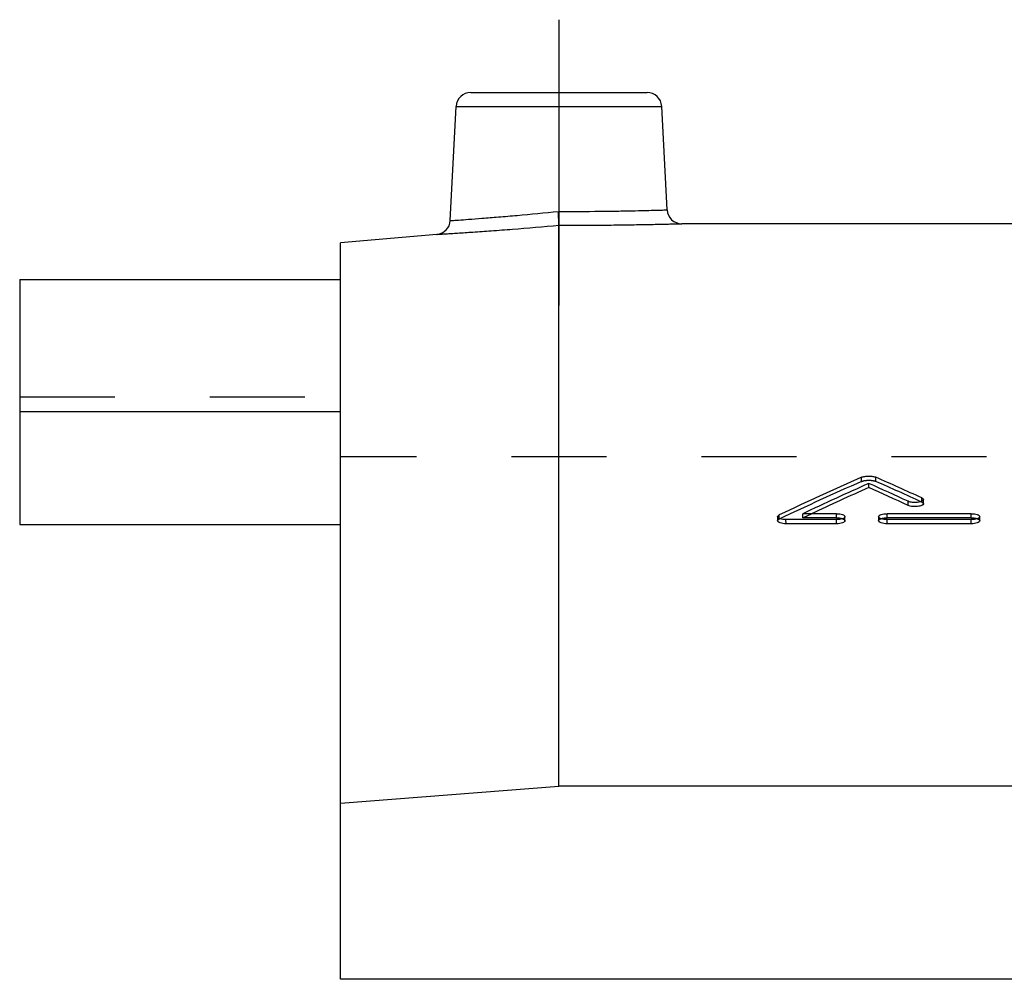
# Model space of a CAD drawing. Header units: millimetres. Extents: x 0 to 1000, y 0 to 1000.
# Tile 2 of 6: x 350 to 417, y 543 to 608. Entities that reach past the tile are written whole.
import ezdxf

# ---------------------------------------------------------------- set-up
doc = ezdxf.new("R2010")
doc.units = ezdxf.units.MM
doc.header["$LTSCALE"] = 65.185185
doc.linetypes.add('CENTER', pattern=[0.6, 0.375, -0.075, 0.075, -0.075])
doc.linetypes.add('HIDDEN', pattern=[0.2, 0.1, -0.1])
for name, color, linetype in [('FASEN', 7, 'CONTINUOUS'), ('KOERPER', 7, 'CONTINUOUS'), ('KONST.EL_MIT_GEO', 7, 'CONTINUOUS')]:
    doc.layers.add(name, color=color, linetype=linetype)

msp = doc.modelspace()

# ---------------------------------------------------------------- linework, layer by layer
at = {"layer": 'FASEN', "color": 7, "linetype": 'Continuous'}
for p, q in [((378.128, 593.768), (371.5, 593.188)), ((371.5, 542.647), (371.5, 593.188)), ((371.5, 554.731), (386.5, 555.894)), ((635.5, 555.894), (386.5, 555.894))]:
    msp.add_line(p, q, dxfattribs=at)
at = {"layer": 'KOERPER', "color": 2, "linetype": 'CENTER'}
msp.add_line((386.5, 608.5), (386.5, 588.888), dxfattribs=at)
at = {"layer": 'KOERPER', "color": 7, "linetype": 'Continuous'}
for p, q in [((422, 594.5), (394.921, 594.5)), ((349.5, 581.582), (349.5, 573.847)), ((371.5, 581.582), (349.5, 581.582)), ((349.5, 573.847), (371.5, 573.847)), ((650.5, 542.647), (371.5, 542.647))]:
    msp.add_line(p, q, dxfattribs=at)
at = {"layer": 'KOERPER', "color": 8, "linetype": 'HIDDEN'}
for p in [(371.5, 542.647), (650.5, 578.5)]:
    msp.add_line(p, (371.5, 578.5), dxfattribs=at)
at = {"layer": 'KONST.EL_MIT_GEO', "color": 7, "linetype": 'Continuous'}
for p, q in [((380.449, 603.5), (392.551, 603.5)), ((379.039, 594.711), (379.45, 602.552)), ((379.45, 602.552), (393.55, 602.552)), ((393.922, 595.448), (393.55, 602.552)), ((386.5, 555.894), (386.5, 594.39)), ((349.5, 590.662), (349.5, 581.582)), ((349.5, 590.662), (371.5, 590.662)), ((407.757, 576.393), (407.757, 576.676)), ((410.463, 575.166), (410.463, 575.448)), ((411.505, 575.283), (411.505, 575.565)), ((401.5, 574.395), (401.5, 574.114)), ((405.545, 574.597), (403.225, 574.597)), ((406.123, 574.114), (406.123, 574.395)), ((408.434, 574.395), (408.434, 574.114)), ((414.79, 574.597), (409.012, 574.597)), ((415.368, 574.114), (415.368, 574.395)), ((402.078, 573.911), (402.077, 574.192)), ((405.545, 574.192), (402.077, 574.192)), ((405.545, 573.911), (402.078, 573.911)), ((405.545, 573.911), (405.545, 574.192)), ((409.012, 573.911), (409.012, 574.192)), ((414.79, 574.192), (409.012, 574.192)), ((414.79, 573.911), (409.012, 573.911)), ((414.79, 573.911), (414.79, 574.192))]:
    msp.add_line(p, q, dxfattribs=at)
at = {"layer": 'KONST.EL_MIT_GEO', "color": 8, "linetype": 'HIDDEN'}
for p, q in [((371.5, 573.847), (371.5, 590.662)), ((349.5, 582.623), (371.5, 582.623)), ((407.268, 576.814), (407.268, 577.098)), ((408.246, 576.814), (408.246, 577.098)), ((411.391, 575.4), (411.391, 575.682)), ((401.614, 574.234), (401.614, 574.515)), ((403.225, 574.316), (403.225, 574.597)), ((403.225, 574.316), (403.333, 574.367)), ((405.545, 574.316), (403.225, 574.316)), ((403.333, 574.367), (403.825, 574.597)), ((405.545, 574.316), (405.545, 574.597)), ((409.012, 574.316), (409.012, 574.597)), ((414.79, 574.316), (409.012, 574.316)), ((414.79, 574.316), (414.79, 574.597))]:
    msp.add_line(p, q, dxfattribs=at)
at = {"layer": 'KONST.EL_MIT_GEO', "color": 7, "linetype": 'Continuous'}
for centre, radius, start, end in [((380.449, 602.5), 1, 90, 177), ((392.551, 602.5), 1, 3, 90), ((394.921, 595.5), 1, 183, 270.00049), ((378.041, 594.764), 1, 274.99951, 356.99996), ((508.837, 347.228), 251.309, 113.83839, 115.25566), ((307.611, 349.296), 249.04, 65.37244, 66.1659), ((510.47, 346.812), 251.768, 114.07713, 115.21187), ((510.21, 346.887), 251.336, 114.05628, 115.0417), ((305.73, 348.319), 250.113, 65.24479, 65.92544), ((305.763, 347.898), 250.226, 65.26507, 65.9453)]:
    msp.add_arc(centre, radius, start, end, dxfattribs=at)
at = {"layer": 'KONST.EL_MIT_GEO', "color": 8, "linetype": 'HIDDEN'}
for centre, radius, start, end in [((508.802, 346.808), 251.42, 113.81866, 115.23508), ((307.644, 348.873), 249.154, 65.39265, 66.18562)]:
    msp.add_arc(centre, radius, start, end, dxfattribs=at)
at = {"layer": 'KONST.EL_MIT_GEO', "color": 7, "linetype": 'Continuous'}
for points, knots in [([(379.039, 594.711), (379.087, 594.718), (379.194, 594.721), (379.383, 594.736), (379.753, 594.761), (380.373, 594.807), (381.285, 594.877), (382.396, 594.966), (384.145, 595.116), (385.517, 595.244), (386.462, 595.338)], [0, 0, 0, 0, 0.019249, 0.043134, 0.076249, 0.168788, 0.293272, 0.44487, 0.617718, 1, 1, 1, 1]), ([(386.462, 595.338), (387.413, 595.338), (388.794, 595.345), (390.552, 595.369), (391.668, 595.39), (392.584, 595.411), (393.206, 595.428), (393.578, 595.437), (393.767, 595.445), (393.874, 595.444), (393.922, 595.448)], [0, 0, 0, 0, 0.382382, 0.555282, 0.706878, 0.831321, 0.923807, 0.956899, 0.980766, 1, 1, 1, 1]), ([(386.5, 594.39), (386.5, 594.485), (386.481, 594.801), (386.471, 595.116), (386.462, 595.338)], [0, 0, 0, 0, 0.299257, 1, 1, 1, 1]), ([(386.5, 594.39), (387.573, 594.39), (389.131, 594.398), (391.115, 594.422), (392.375, 594.443), (393.291, 594.461), (393.9, 594.475), (394.253, 594.483), (394.531, 594.489), (394.732, 594.496), (394.853, 594.496), (394.907, 594.501), (394.921, 594.5)], [0, 0, 0, 0, 0.38226, 0.555069, 0.706638, 0.831126, 0.881657, 0.923697, 0.956831, 0.980734, 0.995171, 1, 1, 1, 1]), ([(378.128, 593.768), (378.141, 593.77), (378.195, 593.77), (378.316, 593.78), (378.516, 593.791), (378.792, 593.809), (379.143, 593.831), (379.749, 593.871), (380.661, 593.932), (381.914, 594.021), (383.886, 594.17), (385.434, 594.297), (386.5, 594.39)], [0, 0, 0, 0, 0.00483, 0.019268, 0.043174, 0.076312, 0.118355, 0.168888, 0.293371, 0.444917, 0.617686, 1, 1, 1, 1]), ([(407.268, 577.098), (407.336, 577.128), (407.5, 577.166), (407.757, 577.185), (408.015, 577.166), (408.178, 577.128), (408.246, 577.098)], [0, 0, 0, 0, 0.22419, 0.500009, 0.775819, 1, 1, 1, 1]), ([(411.391, 575.682), (411.408, 575.675), (411.456, 575.65), (411.505, 575.602), (411.505, 575.565)], [0, 0, 0, 0, 0.332265, 1, 1, 1, 1]), ([(411.505, 575.565), (411.505, 575.512), (411.399, 575.443), (411.262, 575.402), (411.043, 575.364), (410.772, 575.366), (410.553, 575.406), (410.463, 575.448)], [0, 0, 0, 0, 0.143391, 0.26434, 0.410873, 0.731539, 1, 1, 1, 1]), ([(411.505, 575.283), (411.505, 575.23), (411.399, 575.161), (411.262, 575.12), (411.045, 575.082), (410.773, 575.083), (410.553, 575.124), (410.463, 575.166)], [0, 0, 0, 0, 0.144582, 0.263672, 0.40916, 0.72976, 1, 1, 1, 1]), ([(401.5, 574.395), (401.5, 574.406), (401.515, 574.463), (401.572, 574.496), (401.614, 574.515)], [0, 0, 0, 0, 0.192627, 1, 1, 1, 1]), ([(402.077, 574.192), (402.003, 574.192), (401.865, 574.2), (401.684, 574.242), (401.554, 574.295), (401.5, 574.365), (401.5, 574.395)], [0, 0, 0, 0, 0.343732, 0.64217, 0.861627, 1, 1, 1, 1]), ([(405.545, 574.597), (405.619, 574.597), (405.757, 574.589), (405.939, 574.547), (406.069, 574.494), (406.123, 574.425), (406.123, 574.395)], [0, 0, 0, 0, 0.344066, 0.642597, 0.86188, 1, 1, 1, 1]), ([(406.123, 574.395), (406.123, 574.365), (406.069, 574.296), (405.939, 574.242), (405.757, 574.2), (405.619, 574.192), (405.545, 574.192)], [0, 0, 0, 0, 0.138231, 0.357634, 0.656107, 1, 1, 1, 1]), ([(408.434, 574.395), (408.434, 574.425), (408.487, 574.494), (408.618, 574.547), (408.8, 574.589), (408.938, 574.597), (409.012, 574.597)], [0, 0, 0, 0, 0.138119, 0.357401, 0.655923, 1, 1, 1, 1]), ([(409.012, 574.192), (408.938, 574.192), (408.8, 574.2), (408.618, 574.242), (408.487, 574.296), (408.434, 574.365), (408.434, 574.395)], [0, 0, 0, 0, 0.343883, 0.642363, 0.861768, 1, 1, 1, 1]), ([(414.79, 574.597), (414.864, 574.597), (415.002, 574.589), (415.184, 574.547), (415.314, 574.494), (415.368, 574.425), (415.368, 574.395)], [0, 0, 0, 0, 0.344066, 0.642597, 0.86188, 1, 1, 1, 1]), ([(415.368, 574.395), (415.368, 574.365), (415.314, 574.296), (415.184, 574.242), (415.002, 574.2), (414.864, 574.192), (414.79, 574.192)], [0, 0, 0, 0, 0.138231, 0.357634, 0.656107, 1, 1, 1, 1]), ([(402.078, 573.911), (402.003, 573.911), (401.866, 573.92), (401.684, 573.961), (401.554, 574.014), (401.5, 574.084), (401.5, 574.114)], [0, 0, 0, 0, 0.34612, 0.640313, 0.863087, 1, 1, 1, 1]), ([(406.123, 574.114), (406.123, 574.084), (406.069, 574.014), (405.94, 573.961), (405.758, 573.92), (405.62, 573.911), (405.545, 573.911)], [0, 0, 0, 0, 0.137768, 0.35889, 0.651615, 1, 1, 1, 1]), ([(409.012, 573.911), (408.937, 573.911), (408.799, 573.92), (408.617, 573.961), (408.487, 574.014), (408.434, 574.085), (408.434, 574.114)], [0, 0, 0, 0, 0.345945, 0.640649, 0.86329, 1, 1, 1, 1]), ([(415.368, 574.114), (415.368, 574.084), (415.314, 574.014), (415.185, 573.961), (415.003, 573.92), (414.865, 573.911), (414.79, 573.911)], [0, 0, 0, 0, 0.137768, 0.35889, 0.651615, 1, 1, 1, 1])]:
    msp.add_open_spline(points, degree=3, knots=knots, dxfattribs=at)
at = {"layer": 'KONST.EL_MIT_GEO', "color": 8, "linetype": 'HIDDEN'}
for points, knots in [([(386.5, 594.39), (386.5, 594.485), (386.481, 594.801), (386.471, 595.116), (386.462, 595.338)], [0, 0, 0, 0, 0.299257, 1, 1, 1, 1]), ([(407.268, 576.814), (407.336, 576.844), (407.499, 576.883), (407.756, 576.901), (408.014, 576.883), (408.178, 576.845), (408.246, 576.814)], [0, 0, 0, 0, 0.2236, 0.499502, 0.774178, 1, 1, 1, 1]), ([(411.391, 575.4), (411.408, 575.392), (411.456, 575.368), (411.505, 575.32), (411.505, 575.283)], [0, 0, 0, 0, 0.341037, 1, 1, 1, 1]), ([(401.5, 574.114), (401.5, 574.124), (401.515, 574.182), (401.572, 574.215), (401.614, 574.234)], [0, 0, 0, 0, 0.188691, 1, 1, 1, 1]), ([(405.545, 574.316), (405.619, 574.316), (405.757, 574.307), (405.939, 574.266), (406.069, 574.213), (406.123, 574.143), (406.123, 574.114)], [0, 0, 0, 0, 0.346129, 0.640882, 0.8634, 1, 1, 1, 1]), ([(408.434, 574.114), (408.434, 574.144), (408.488, 574.213), (408.617, 574.266), (408.799, 574.307), (408.937, 574.316), (409.012, 574.316)], [0, 0, 0, 0, 0.137656, 0.358657, 0.651431, 1, 1, 1, 1]), ([(414.79, 574.316), (414.864, 574.316), (415.002, 574.307), (415.184, 574.266), (415.315, 574.213), (415.368, 574.143), (415.368, 574.114)], [0, 0, 0, 0, 0.346129, 0.640882, 0.8634, 1, 1, 1, 1])]:
    msp.add_open_spline(points, degree=3, knots=knots, dxfattribs=at)

doc.saveas('drawing.dxf')
